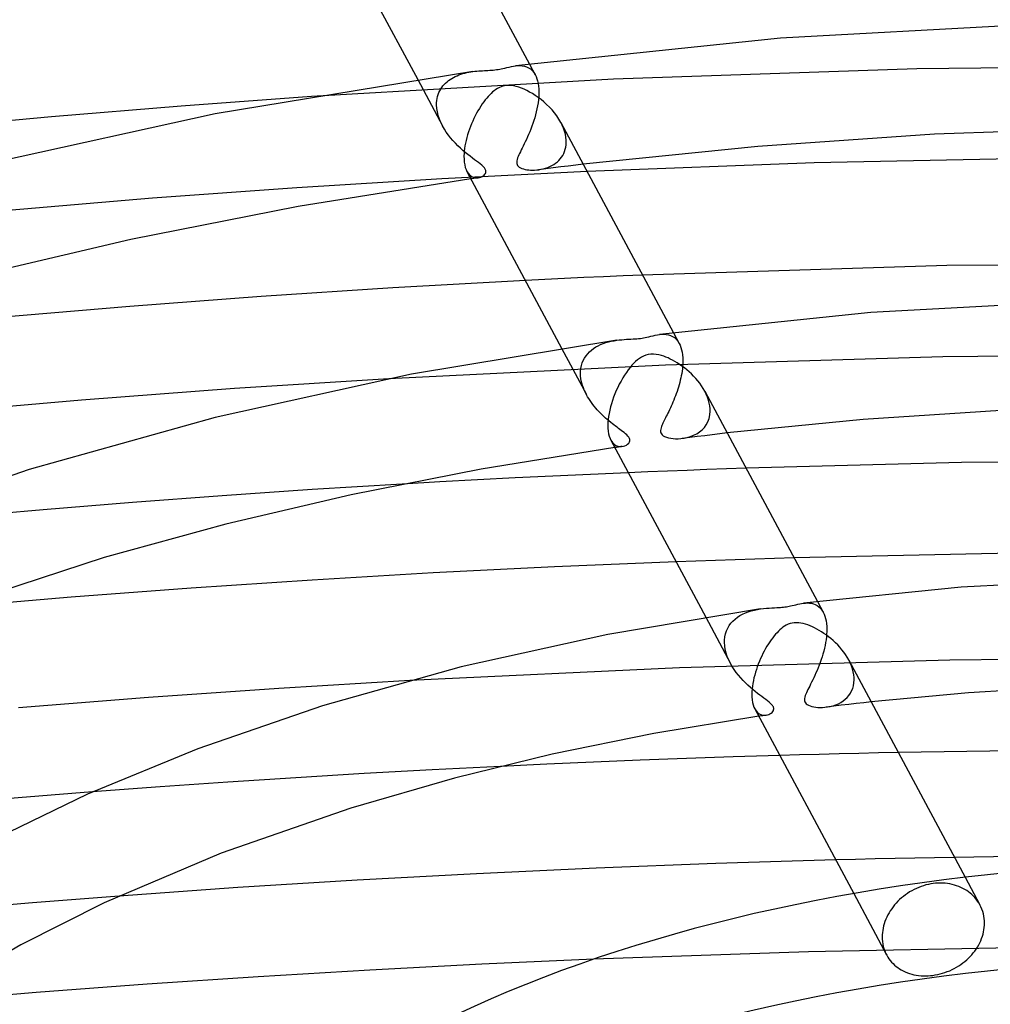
# Model space of a CAD drawing. Header units: millimetres. Extents: x -374 to 374, y -188 to 321.
# Tile 72 of 112: x -45 to -9, y 232 to 269. Entities that reach past the tile are written whole.
import ezdxf

# ---------------------------------------------------------------- set-up
doc = ezdxf.new("R2010")
doc.units = ezdxf.units.MM
doc.layers.add('HIDDEN', color=7, linetype='Continuous')
doc.layers.add('THICK', color=7, linetype='Continuous')

msp = doc.modelspace()

# ---------------------------------------------------------------- linework, layer by layer
at = {"layer": 'HIDDEN'}
for p, q in [((-26.109, 267.642), (-25.892, 267.237)), ((-28.774, 267.231), (-28.702, 267.256)), ((-28.702, 267.256), (-28.629, 267.279)), ((-28.629, 267.279), (-28.553, 267.299)), ((-28.553, 267.299), (-28.477, 267.318)), ((-28.477, 267.318), (-28.401, 267.333)), ((-28.401, 267.333), (-28.325, 267.346)), ((-28.325, 267.346), (-28.25, 267.358)), ((-26.634, 267.574), (-26.55, 267.582)), ((-26.55, 267.582), (-26.466, 267.584)), ((-26.466, 267.584), (-26.383, 267.579)), ((-26.383, 267.579), (-26.302, 267.564)), ((-26.302, 267.564), (-26.222, 267.54)), ((-26.222, 267.54), (-26.146, 267.505)), ((-26.146, 267.505), (-26.074, 267.457)), ((-26.074, 267.457), (-26.008, 267.398)), ((-26.008, 267.398), (-25.948, 267.327)), ((-25.948, 267.327), (-25.895, 267.242)), ((-11.482, 267.456), (-22.934, 267.066)), ((0.005, 267.586), (-11.482, 267.456)), ((-22.934, 267.066), (-34.339, 266.417)), ((-30.334, 267.058), (-29.395, 265.305)), ((-29.33, 266.873), (-29.279, 266.925)), ((-29.279, 266.925), (-29.224, 266.974)), ((-29.224, 266.974), (-29.167, 267.02)), ((-29.167, 267.02), (-29.107, 267.062)), ((-29.107, 267.062), (-29.045, 267.102)), ((-29.045, 267.102), (-28.981, 267.138)), ((-28.981, 267.138), (-28.914, 267.172)), ((-28.914, 267.172), (-28.845, 267.203)), ((-28.845, 267.203), (-28.774, 267.231)), ((-25.895, 267.242), (-25.859, 267.169)), ((-25.859, 267.169), (-25.829, 267.089)), ((-25.829, 267.089), (-25.803, 267.002)), ((-25.803, 267.002), (-25.783, 266.908)), ((-25.783, 266.908), (-25.768, 266.808)), ((-29.558, 266.493), (-29.531, 266.564)), ((-29.531, 266.564), (-29.499, 266.632)), ((-29.499, 266.632), (-29.463, 266.698)), ((-29.463, 266.698), (-29.422, 266.759)), ((-29.422, 266.759), (-29.378, 266.818)), ((-29.378, 266.818), (-29.33, 266.873)), ((-25.768, 266.808), (-25.759, 266.701)), ((-25.757, 266.509), (-25.763, 266.401)), ((-25.759, 266.701), (-25.759, 266.686)), ((-25.759, 266.686), (-25.758, 266.672)), ((-25.758, 266.672), (-25.757, 266.657)), ((-25.757, 266.657), (-25.757, 266.643)), ((-25.757, 266.643), (-25.757, 266.628)), ((-25.757, 266.628), (-25.756, 266.613)), ((-25.756, 266.613), (-25.757, 266.509)), ((-29.62, 266.155), (-29.619, 266.169)), ((-29.62, 266.14), (-29.62, 266.155)), ((-29.62, 266.125), (-29.62, 266.14)), ((-29.619, 266.169), (-29.618, 266.184)), ((-29.618, 266.184), (-29.611, 266.265)), ((-29.611, 266.265), (-29.599, 266.344)), ((-29.599, 266.344), (-29.581, 266.42)), ((-29.581, 266.42), (-29.558, 266.493)), ((-25.787, 266.178), (-25.806, 266.066)), ((-25.773, 266.29), (-25.787, 266.178)), ((-25.763, 266.401), (-25.773, 266.29)), ((-29.62, 266.11), (-29.62, 266.125)), ((-29.62, 266.096), (-29.62, 266.11)), ((-29.612, 265.965), (-29.62, 266.096)), ((-29.591, 265.832), (-29.612, 265.965)), ((-29.558, 265.699), (-29.591, 265.832)), ((-25.853, 265.84), (-25.882, 265.728)), ((-25.828, 265.953), (-25.853, 265.84)), ((-25.806, 266.066), (-25.828, 265.953)), ((-29.513, 265.565), (-29.558, 265.699)), ((-29.458, 265.433), (-29.513, 265.565)), ((-29.394, 265.304), (-29.458, 265.433)), ((-25.984, 265.399), (-26.022, 265.293)), ((-25.947, 265.507), (-25.984, 265.399)), ((-25.913, 265.617), (-25.947, 265.507)), ((-25.882, 265.728), (-25.913, 265.617)), ((-24.874, 265.331), (-24.93, 265.441)), ((-29.327, 265.187), (-29.394, 265.304)), ((-29.253, 265.072), (-29.327, 265.187)), ((-29.174, 264.961), (-29.253, 265.072)), ((-26.102, 265.086), (-26.144, 264.987)), ((-26.061, 265.188), (-26.102, 265.086)), ((-26.022, 265.293), (-26.061, 265.188)), ((-24.826, 265.219), (-24.874, 265.331)), ((-24.787, 265.106), (-24.826, 265.219)), ((-24.756, 264.993), (-24.787, 265.106)), ((-29.089, 264.853), (-29.174, 264.961)), ((-29.001, 264.75), (-29.089, 264.853)), ((-28.91, 264.651), (-29.001, 264.75)), ((-28.817, 264.557), (-28.91, 264.651)), ((-26.27, 264.711), (-26.311, 264.627)), ((-26.229, 264.799), (-26.27, 264.711)), ((-26.187, 264.891), (-26.229, 264.799)), ((-26.144, 264.987), (-26.187, 264.891)), ((-24.735, 264.88), (-24.756, 264.993)), ((-24.724, 264.769), (-24.735, 264.88)), ((-24.727, 264.594), (-24.722, 264.684)), ((-24.723, 264.754), (-24.724, 264.769)), ((-24.723, 264.74), (-24.723, 264.754)), ((-24.722, 264.726), (-24.723, 264.74)), ((-24.722, 264.712), (-24.722, 264.726)), ((-24.722, 264.698), (-24.722, 264.712)), ((-24.722, 264.684), (-24.722, 264.698)), ((-28.723, 264.468), (-28.817, 264.557)), ((-28.63, 264.384), (-28.723, 264.468)), ((-28.536, 264.305), (-28.63, 264.384)), ((-28.444, 264.23), (-28.536, 264.305)), ((-26.456, 264.333), (-26.487, 264.269)), ((-26.423, 264.4), (-26.456, 264.333)), ((-26.388, 264.471), (-26.423, 264.4)), ((-26.35, 264.547), (-26.388, 264.471)), ((-26.311, 264.627), (-26.35, 264.547)), ((-24.816, 264.266), (-24.784, 264.342)), ((-24.784, 264.342), (-24.758, 264.423)), ((-24.758, 264.423), (-24.739, 264.507)), ((-24.739, 264.507), (-24.727, 264.594)), ((-28.355, 264.159), (-28.444, 264.23)), ((-28.268, 264.094), (-28.355, 264.159)), ((-28.185, 264.032), (-28.268, 264.094)), ((-28.107, 263.974), (-28.185, 264.032)), ((-28.035, 263.92), (-28.107, 263.974)), ((-27.97, 263.869), (-28.035, 263.92)), ((-26.59, 263.988), (-26.595, 263.938)), ((-26.595, 263.938), (-26.592, 263.893)), ((-26.578, 264.041), (-26.59, 263.988)), ((-26.561, 264.096), (-26.578, 264.041)), ((-26.539, 264.153), (-26.561, 264.096)), ((-26.514, 264.211), (-26.539, 264.153)), ((-26.487, 264.269), (-26.514, 264.211)), ((-25.123, 263.899), (-25.059, 263.95)), ((-25.059, 263.95), (-25.001, 264.004)), ((-25.001, 264.004), (-24.947, 264.063)), ((-24.947, 264.063), (-24.898, 264.127)), ((-24.898, 264.127), (-24.854, 264.194)), ((-24.854, 264.194), (-24.816, 264.266)), ((-23.936, 263.588), (-29.425, 263.307)), ((-28.474, 263.586), (-28.43, 263.517)), ((-27.916, 263.825), (-27.97, 263.869)), ((-27.874, 263.787), (-27.916, 263.825)), ((-27.841, 263.755), (-27.874, 263.787)), ((-27.816, 263.726), (-27.841, 263.755)), ((-27.796, 263.7), (-27.816, 263.726)), ((-27.78, 263.674), (-27.796, 263.7)), ((-27.768, 263.648), (-27.78, 263.674)), ((-27.776, 263.511), (-27.762, 263.542)), ((-27.76, 263.624), (-27.768, 263.648)), ((-27.762, 263.542), (-27.756, 263.572)), ((-27.756, 263.599), (-27.76, 263.624)), ((-27.756, 263.572), (-27.756, 263.599)), ((-26.592, 263.893), (-26.582, 263.853)), ((-26.582, 263.853), (-26.563, 263.818)), ((-26.563, 263.818), (-26.536, 263.785)), ((-26.536, 263.785), (-26.499, 263.754)), ((-26.499, 263.754), (-26.453, 263.726)), ((-26.453, 263.726), (-26.397, 263.702)), ((-26.397, 263.702), (-26.336, 263.682)), ((-26.336, 263.682), (-26.272, 263.666)), ((-26.272, 263.666), (-26.206, 263.654)), ((-26.206, 263.654), (-26.139, 263.646)), ((-26.139, 263.646), (-26.069, 263.641)), ((-26.069, 263.641), (-25.995, 263.638)), ((-25.995, 263.638), (-25.919, 263.64)), ((-25.919, 263.64), (-25.84, 263.645)), ((-25.84, 263.645), (-25.759, 263.654)), ((-25.492, 263.688), (-25.774, 263.652)), ((-25.759, 263.654), (-25.674, 263.668)), ((-25.674, 263.668), (-25.589, 263.686)), ((-25.589, 263.686), (-25.504, 263.71)), ((-25.504, 263.71), (-25.421, 263.739)), ((-25.211, 263.723), (-25.492, 263.688)), ((-25.421, 263.739), (-25.34, 263.772)), ((-25.34, 263.772), (-25.264, 263.81)), ((-25.264, 263.81), (-25.191, 263.852)), ((-24.929, 263.758), (-25.211, 263.723)), ((-25.191, 263.852), (-25.123, 263.899)), ((-24.647, 263.793), (-24.929, 263.758)), ((-24.365, 263.827), (-24.647, 263.793)), ((-24.083, 263.861), (-24.365, 263.827)), ((-29.425, 263.307), (-34.898, 262.968)), ((-28.43, 263.517), (-28.383, 263.461)), ((-28.383, 263.461), (-28.331, 263.417)), ((-28.331, 263.417), (-28.276, 263.383)), ((-28.278, 263.315), (-28.325, 263.308)), ((-28.232, 263.321), (-28.278, 263.315)), ((-28.276, 263.383), (-28.219, 263.36)), ((-28.186, 263.328), (-28.232, 263.321)), ((-28.219, 263.36), (-28.161, 263.347)), ((-28.14, 263.334), (-28.186, 263.328)), ((-28.161, 263.347), (-28.104, 263.343)), ((-28.093, 263.341), (-28.14, 263.334)), ((-28.104, 263.343), (-28.047, 263.347)), ((-28.047, 263.347), (-28.093, 263.341)), ((-28.047, 263.347), (-27.996, 263.358)), ((-27.996, 263.358), (-27.948, 263.373)), ((-27.948, 263.373), (-27.903, 263.394)), ((-27.903, 263.394), (-27.862, 263.419)), ((-27.862, 263.419), (-27.827, 263.447)), ((-27.827, 263.447), (-27.797, 263.479)), ((-27.797, 263.479), (-27.776, 263.511)), ((-34.898, 262.968), (-40.346, 262.573)), ((-40.346, 262.573), (-45.797, 262.118)), ((-25.531, 259.507), (-26.268, 259.47)), ((-24.793, 259.543), (-25.531, 259.507)), ((-24.055, 259.578), (-24.793, 259.543)), ((-23.317, 259.612), (-24.055, 259.578)), ((-22.579, 259.645), (-23.317, 259.612)), ((-21.84, 259.676), (-22.579, 259.645)), ((-21.2, 257.431), (-21.115, 257.44)), ((-21.115, 257.44), (-21.031, 257.441)), ((-21.031, 257.441), (-20.947, 257.436)), ((-20.947, 257.436), (-20.866, 257.421)), ((-20.866, 257.421), (-20.786, 257.397)), ((-20.786, 257.397), (-20.71, 257.361)), ((-20.71, 257.361), (-20.638, 257.314)), ((-20.673, 257.498), (-20.456, 257.093)), ((-20.638, 257.314), (-20.572, 257.254)), ((-20.572, 257.254), (-20.512, 257.182)), ((-24.896, 256.911), (-23.958, 255.161)), ((-23.844, 256.78), (-23.77, 256.846)), ((-23.77, 256.846), (-23.69, 256.906)), ((-23.69, 256.906), (-23.605, 256.961)), ((-23.605, 256.961), (-23.516, 257.01)), ((-23.516, 257.01), (-23.423, 257.053)), ((-23.423, 257.053), (-23.327, 257.092)), ((-23.327, 257.092), (-23.228, 257.126)), ((-23.228, 257.126), (-23.126, 257.155)), ((-23.126, 257.155), (-23.022, 257.179)), ((-23.022, 257.179), (-22.918, 257.199)), ((-22.918, 257.199), (-22.816, 257.215)), ((-20.512, 257.182), (-20.458, 257.097)), ((-20.458, 257.097), (-20.423, 257.024)), ((-20.423, 257.024), (-20.392, 256.944)), ((-20.392, 256.944), (-20.367, 256.857)), ((-20.367, 256.857), (-20.347, 256.763)), ((-24.08, 256.454), (-24.032, 256.544)), ((-24.032, 256.544), (-23.976, 256.629)), ((-23.976, 256.629), (-23.913, 256.707)), ((-23.913, 256.707), (-23.844, 256.78)), ((-10.505, 256.583), (-20.98, 256.275)), ((-20.347, 256.763), (-20.332, 256.663)), ((-20.332, 256.663), (-20.323, 256.556)), ((-20.323, 256.556), (-20.322, 256.542)), ((-20.322, 256.542), (-20.322, 256.528)), ((-20.322, 256.528), (-20.321, 256.513)), ((-20.321, 256.513), (-20.321, 256.498)), ((-20.321, 256.498), (-20.32, 256.484)), ((-20.32, 256.484), (-20.32, 256.469)), ((0, 256.685), (-10.505, 256.583)), ((-20.98, 256.275), (-31.43, 255.763)), ((-24.182, 256.039), (-24.171, 256.15)), ((-24.171, 256.15), (-24.15, 256.256)), ((-24.15, 256.256), (-24.119, 256.357)), ((-24.119, 256.357), (-24.08, 256.454)), ((-20.337, 256.137), (-20.348, 256.051)), ((-20.329, 256.222), (-20.337, 256.137)), ((-20.323, 256.306), (-20.329, 256.222)), ((-20.32, 256.388), (-20.323, 256.306)), ((-20.32, 256.469), (-20.32, 256.388)), ((-24.184, 255.996), (-24.183, 256.01)), ((-24.184, 255.981), (-24.184, 255.996)), ((-24.184, 255.966), (-24.184, 255.981)), ((-24.184, 255.951), (-24.184, 255.966)), ((-24.18, 255.865), (-24.184, 255.951)), ((-24.183, 256.025), (-24.182, 256.039)), ((-24.183, 256.01), (-24.183, 256.025)), ((-24.17, 255.777), (-24.18, 255.865)), ((-24.155, 255.688), (-24.17, 255.777)), ((-20.395, 255.791), (-20.415, 255.704)), ((-20.378, 255.877), (-20.395, 255.791)), ((-20.362, 255.964), (-20.378, 255.877)), ((-20.348, 256.051), (-20.362, 255.964)), ((-24.134, 255.599), (-24.155, 255.688)), ((-24.108, 255.51), (-24.134, 255.599)), ((-24.077, 255.421), (-24.108, 255.51)), ((-24.042, 255.333), (-24.077, 255.421)), ((-20.511, 255.363), (-20.539, 255.28)), ((-20.485, 255.447), (-20.511, 255.363)), ((-20.46, 255.532), (-20.485, 255.447)), ((-20.437, 255.618), (-20.46, 255.532)), ((-20.415, 255.704), (-20.437, 255.618)), ((-24.002, 255.246), (-24.042, 255.333)), ((-23.958, 255.16), (-24.002, 255.246)), ((-23.916, 255.084), (-23.958, 255.16)), ((-23.871, 255.01), (-23.916, 255.084)), ((-23.823, 254.937), (-23.871, 255.01)), ((-20.628, 255.037), (-20.66, 254.959)), ((-20.598, 255.117), (-20.628, 255.037)), ((-20.568, 255.198), (-20.598, 255.117)), ((-20.539, 255.28), (-20.568, 255.198)), ((-19.436, 255.182), (-19.491, 255.292)), ((-19.389, 255.071), (-19.436, 255.182)), ((-19.35, 254.959), (-19.389, 255.071)), ((-23.773, 254.865), (-23.823, 254.937)), ((-23.72, 254.794), (-23.773, 254.865)), ((-23.665, 254.724), (-23.72, 254.794)), ((-23.609, 254.657), (-23.665, 254.724)), ((-23.551, 254.59), (-23.609, 254.657)), ((-20.79, 254.662), (-20.822, 254.593)), ((-20.757, 254.733), (-20.79, 254.662)), ((-20.725, 254.807), (-20.757, 254.733)), ((-20.692, 254.882), (-20.725, 254.807)), ((-20.66, 254.959), (-20.692, 254.882)), ((-19.319, 254.846), (-19.35, 254.959)), ((-19.299, 254.734), (-19.319, 254.846)), ((-19.287, 254.624), (-19.299, 254.734)), ((-19.287, 254.61), (-19.287, 254.624)), ((-23.491, 254.525), (-23.551, 254.59)), ((-23.429, 254.462), (-23.491, 254.525)), ((-23.367, 254.4), (-23.429, 254.462)), ((-23.303, 254.339), (-23.367, 254.4)), ((-23.239, 254.28), (-23.303, 254.339)), ((-23.174, 254.223), (-23.239, 254.28)), ((-20.973, 254.287), (-21, 254.233)), ((-20.945, 254.343), (-20.973, 254.287)), ((-20.916, 254.402), (-20.945, 254.343)), ((-20.885, 254.463), (-20.916, 254.402)), ((-20.854, 254.527), (-20.885, 254.463)), ((-20.822, 254.593), (-20.854, 254.527)), ((-19.371, 254.14), (-19.326, 254.264)), ((-19.326, 254.264), (-19.297, 254.398)), ((-19.297, 254.398), (-19.286, 254.539)), ((-19.286, 254.595), (-19.287, 254.61)), ((-19.286, 254.581), (-19.286, 254.595)), ((-19.286, 254.567), (-19.286, 254.581)), ((-19.286, 254.553), (-19.286, 254.567)), ((-19.286, 254.539), (-19.286, 254.553)), ((-23.109, 254.168), (-23.174, 254.223)), ((-23.045, 254.116), (-23.109, 254.168)), ((-22.982, 254.065), (-23.045, 254.116)), ((-22.92, 254.017), (-22.982, 254.065)), ((-22.86, 253.972), (-22.92, 254.017)), ((-22.802, 253.928), (-22.86, 253.972)), ((-22.747, 253.887), (-22.802, 253.928)), ((-22.694, 253.848), (-22.747, 253.887)), ((-21.141, 253.906), (-21.153, 253.857)), ((-21.125, 253.954), (-21.141, 253.906)), ((-21.108, 253.999), (-21.125, 253.954)), ((-21.09, 254.041), (-21.108, 253.999)), ((-21.071, 254.085), (-21.09, 254.041)), ((-21.049, 254.132), (-21.071, 254.085)), ((-21.025, 254.181), (-21.049, 254.132)), ((-21, 254.233), (-21.025, 254.181)), ((-19.594, 253.832), (-19.507, 253.923)), ((-19.507, 253.923), (-19.432, 254.027)), ((-19.432, 254.027), (-19.371, 254.14)), ((-22.644, 253.81), (-22.694, 253.848)), ((-22.594, 253.773), (-22.644, 253.81)), ((-22.54, 253.732), (-22.594, 253.773)), ((-22.487, 253.688), (-22.54, 253.732)), ((-22.436, 253.642), (-22.487, 253.688)), ((-22.392, 253.597), (-22.436, 253.642)), ((-22.357, 253.552), (-22.392, 253.597)), ((-22.334, 253.509), (-22.357, 253.552)), ((-22.322, 253.465), (-22.334, 253.509)), ((-21.153, 253.857), (-21.16, 253.808)), ((-21.16, 253.808), (-21.159, 253.761)), ((-21.159, 253.761), (-21.149, 253.718)), ((-21.149, 253.718), (-21.13, 253.679)), ((-21.13, 253.679), (-21.101, 253.643)), ((-21.101, 253.643), (-21.06, 253.609)), ((-21.06, 253.609), (-21.006, 253.578)), ((-21.006, 253.578), (-20.939, 253.551)), ((-20.939, 253.551), (-20.862, 253.529)), ((-20.862, 253.529), (-20.778, 253.513)), ((-20.778, 253.513), (-20.688, 253.502)), ((-20.688, 253.502), (-20.594, 253.496)), ((-20.494, 253.497), (-20.39, 253.503)), ((-20.39, 253.503), (-20.271, 253.519)), ((-20.058, 253.544), (-20.339, 253.509)), ((-20.271, 253.519), (-20.15, 253.544)), ((-20.15, 253.544), (-20.03, 253.579)), ((-19.776, 253.579), (-20.058, 253.544)), ((-20.03, 253.579), (-19.911, 253.626)), ((-19.911, 253.626), (-19.797, 253.683)), ((-19.797, 253.683), (-19.691, 253.752)), ((-19.493, 253.613), (-19.776, 253.579)), ((-19.691, 253.752), (-19.594, 253.832)), ((-19.211, 253.647), (-19.493, 253.613)), ((-18.928, 253.681), (-19.211, 253.647)), ((-18.645, 253.714), (-18.928, 253.681)), ((-23.036, 253.439), (-22.98, 253.355)), ((-22.98, 253.355), (-22.917, 253.29)), ((-22.917, 253.29), (-22.848, 253.244)), ((-22.843, 253.171), (-22.889, 253.165)), ((-22.848, 253.244), (-22.776, 253.215)), ((-22.797, 253.178), (-22.843, 253.171)), ((-22.751, 253.185), (-22.797, 253.178)), ((-22.776, 253.215), (-22.703, 253.201)), ((-22.705, 253.191), (-22.751, 253.185)), ((-22.658, 253.198), (-22.705, 253.191)), ((-22.703, 253.201), (-22.631, 253.202)), ((-22.612, 253.204), (-22.658, 253.198)), ((-22.631, 253.202), (-22.566, 253.213)), ((-22.566, 253.213), (-22.507, 253.233)), ((-22.507, 253.233), (-22.452, 253.26)), ((-22.452, 253.26), (-22.405, 253.293)), ((-22.405, 253.293), (-22.365, 253.332)), ((-22.365, 253.332), (-22.337, 253.375)), ((-22.337, 253.375), (-22.322, 253.42)), ((-22.322, 253.42), (-22.322, 253.465)), ((-20.594, 253.496), (-20.494, 253.497)), ((-17.932, 252.384), (-18.674, 252.358)), ((-21.639, 252.246), (-22.38, 252.215)), ((-20.898, 252.276), (-21.639, 252.246)), ((-20.156, 252.304), (-20.898, 252.276)), ((-19.415, 252.332), (-20.156, 252.304)), ((-18.674, 252.358), (-19.415, 252.332)), ((-30.919, 251.786), (-34.325, 251.576)), ((-37.723, 251.345), (-41.11, 251.092)), ((-34.325, 251.576), (-37.723, 251.345)), ((-41.11, 251.092), (-44.485, 250.818)), ((-44.485, 250.818), (-47.854, 250.522)), ((-19.834, 248.878), (-20.577, 248.85)), ((-19.091, 248.904), (-19.834, 248.878)), ((-18.348, 248.929), (-19.091, 248.904)), ((-17.605, 248.954), (-18.348, 248.929)), ((-16.862, 248.977), (-17.605, 248.954)), ((-16.118, 248.999), (-16.862, 248.977)), ((-15.764, 247.289), (-15.688, 247.296)), ((-15.688, 247.296), (-15.611, 247.298)), ((-15.611, 247.298), (-15.536, 247.295)), ((-15.536, 247.295), (-15.461, 247.284)), ((-15.461, 247.284), (-15.388, 247.266)), ((-15.388, 247.266), (-15.317, 247.239)), ((-15.317, 247.239), (-15.248, 247.202)), ((-15.248, 247.202), (-15.184, 247.155)), ((-15.237, 247.354), (-15.019, 246.948)), ((-18.258, 246.758), (-18.163, 246.82)), ((-18.163, 246.82), (-18.063, 246.874)), ((-18.063, 246.874), (-17.958, 246.922)), ((-17.958, 246.922), (-17.848, 246.964)), ((-17.848, 246.964), (-17.734, 246.999)), ((-17.734, 246.999), (-17.618, 247.029)), ((-17.618, 247.029), (-17.5, 247.053)), ((-17.5, 247.053), (-17.383, 247.072)), ((-15.184, 247.155), (-15.124, 247.098)), ((-15.124, 247.098), (-15.07, 247.03)), ((-15.07, 247.03), (-15.021, 246.951)), ((-15.021, 246.951), (-14.986, 246.879)), ((-14.986, 246.879), (-14.955, 246.799)), ((-19.457, 246.76), (-18.522, 245.015)), ((-18.625, 246.344), (-18.568, 246.441)), ((-18.568, 246.441), (-18.503, 246.532)), ((-18.503, 246.532), (-18.428, 246.614)), ((-18.428, 246.614), (-18.347, 246.69)), ((-18.347, 246.69), (-18.258, 246.758)), ((-14.955, 246.799), (-14.93, 246.712)), ((-14.93, 246.712), (-14.91, 246.618)), ((-14.91, 246.618), (-14.895, 246.518)), ((-14.895, 246.518), (-14.886, 246.411)), ((-18.732, 246.014), (-18.708, 246.13)), ((-18.708, 246.13), (-18.672, 246.24)), ((-18.672, 246.24), (-18.625, 246.344)), ((-14.888, 246.121), (-14.898, 246.016)), ((-14.883, 246.224), (-14.888, 246.121)), ((-14.886, 246.411), (-14.885, 246.396)), ((-14.885, 246.396), (-14.884, 246.382)), ((-14.884, 246.382), (-14.884, 246.367)), ((-14.884, 246.367), (-14.883, 246.353)), ((-14.883, 246.353), (-14.883, 246.338)), ((-14.883, 246.338), (-14.883, 246.323)), ((-14.883, 246.323), (-14.883, 246.224)), ((-18.747, 245.835), (-18.746, 245.85)), ((-18.747, 245.82), (-18.747, 245.835)), ((-18.746, 245.805), (-18.747, 245.82)), ((-18.746, 245.864), (-18.745, 245.879)), ((-18.746, 245.85), (-18.746, 245.864)), ((-18.738, 245.674), (-18.746, 245.805)), ((-18.745, 245.894), (-18.732, 246.014)), ((-18.745, 245.879), (-18.745, 245.894)), ((-14.948, 245.694), (-14.972, 245.585)), ((-14.928, 245.802), (-14.948, 245.694)), ((-14.911, 245.909), (-14.928, 245.802)), ((-14.898, 246.016), (-14.911, 245.909)), ((-18.717, 245.541), (-18.738, 245.674)), ((-18.684, 245.407), (-18.717, 245.541)), ((-18.64, 245.274), (-18.684, 245.407)), ((-15.028, 245.37), (-15.06, 245.263)), ((-14.999, 245.477), (-15.028, 245.37)), ((-14.972, 245.585), (-14.999, 245.477)), ((-10.235, 245.139), (-20.444, 244.853)), ((-18.585, 245.143), (-18.64, 245.274)), ((-18.521, 245.015), (-18.585, 245.143)), ((-18.455, 244.898), (-18.521, 245.015)), ((-15.169, 244.952), (-15.208, 244.852)), ((-15.131, 245.054), (-15.169, 244.952)), ((-15.095, 245.158), (-15.131, 245.054)), ((-15.06, 245.263), (-15.095, 245.158)), ((-13.999, 245.037), (-14.055, 245.148)), ((-13.952, 244.925), (-13.999, 245.037)), ((0.001, 245.235), (-10.235, 245.139)), ((-20.444, 244.853), (-30.631, 244.375)), ((-18.382, 244.785), (-18.455, 244.898)), ((-18.303, 244.675), (-18.382, 244.785)), ((-18.22, 244.568), (-18.303, 244.675)), ((-15.291, 244.658), (-15.332, 244.565)), ((-15.249, 244.754), (-15.291, 244.658)), ((-15.208, 244.852), (-15.249, 244.754)), ((-13.912, 244.813), (-13.952, 244.925)), ((-13.882, 244.7), (-13.912, 244.813)), ((-13.861, 244.588), (-13.882, 244.7)), ((-13.85, 244.478), (-13.861, 244.588)), ((-18.133, 244.466), (-18.22, 244.568)), ((-18.043, 244.369), (-18.133, 244.466)), ((-17.952, 244.277), (-18.043, 244.369)), ((-17.86, 244.189), (-17.952, 244.277)), ((-15.492, 244.234), (-15.529, 244.16)), ((-15.454, 244.311), (-15.492, 244.234)), ((-15.414, 244.392), (-15.454, 244.311)), ((-15.374, 244.477), (-15.414, 244.392)), ((-15.332, 244.565), (-15.374, 244.477)), ((-13.874, 244.172), (-13.856, 244.28)), ((-13.856, 244.28), (-13.848, 244.393)), ((-13.849, 244.463), (-13.85, 244.478)), ((-13.849, 244.449), (-13.849, 244.463)), ((-13.848, 244.435), (-13.849, 244.449)), ((-13.848, 244.421), (-13.848, 244.435)), ((-13.848, 244.407), (-13.848, 244.421)), ((-13.848, 244.393), (-13.848, 244.407)), ((-17.768, 244.107), (-17.86, 244.189)), ((-17.677, 244.028), (-17.768, 244.107)), ((-17.587, 243.955), (-17.677, 244.028)), ((-17.5, 243.886), (-17.587, 243.955)), ((-17.415, 243.821), (-17.5, 243.886)), ((-15.674, 243.852), (-15.695, 243.798)), ((-15.651, 243.907), (-15.674, 243.852)), ((-15.625, 243.965), (-15.651, 243.907)), ((-15.596, 244.026), (-15.625, 243.965)), ((-15.564, 244.091), (-15.596, 244.026)), ((-15.529, 244.16), (-15.564, 244.091)), ((-14.048, 243.805), (-13.991, 243.887)), ((-13.991, 243.887), (-13.943, 243.975)), ((-13.943, 243.975), (-13.904, 244.071)), ((-13.904, 244.071), (-13.874, 244.172)), ((-17.334, 243.761), (-17.415, 243.821)), ((-17.257, 243.704), (-17.334, 243.761)), ((-17.185, 243.65), (-17.257, 243.704)), ((-17.12, 243.6), (-17.185, 243.65)), ((-17.063, 243.555), (-17.12, 243.6)), ((-17.017, 243.515), (-17.063, 243.555)), ((-16.981, 243.481), (-17.017, 243.515)), ((-16.953, 243.451), (-16.981, 243.481)), ((-15.721, 243.693), (-15.725, 243.644)), ((-15.725, 243.644), (-15.72, 243.601)), ((-15.711, 243.744), (-15.721, 243.693)), ((-15.72, 243.601), (-15.708, 243.562)), ((-15.695, 243.798), (-15.711, 243.744)), ((-15.708, 243.562), (-15.688, 243.526)), ((-15.688, 243.526), (-15.659, 243.494)), ((-15.659, 243.494), (-15.621, 243.464)), ((-15.621, 243.464), (-15.571, 243.436)), ((-14.544, 243.453), (-14.444, 243.495)), ((-14.444, 243.495), (-14.351, 243.544)), ((-14.351, 243.544), (-14.265, 243.599)), ((-14.056, 243.467), (-14.339, 243.434)), ((-14.265, 243.599), (-14.185, 243.662)), ((-14.185, 243.662), (-14.112, 243.73)), ((-14.112, 243.73), (-14.048, 243.805)), ((-13.773, 243.5), (-14.056, 243.467)), ((-13.489, 243.532), (-13.773, 243.5)), ((-13.205, 243.563), (-13.489, 243.532)), ((-17.6, 243.296), (-17.551, 243.22)), ((-17.551, 243.22), (-17.496, 243.159)), ((-17.496, 243.159), (-17.436, 243.113)), ((-17.436, 243.113), (-17.373, 243.082)), ((-17.074, 243.088), (-17.028, 243.11)), ((-17.028, 243.11), (-16.986, 243.137)), ((-16.986, 243.137), (-16.95, 243.167)), ((-16.931, 243.423), (-16.953, 243.451)), ((-16.95, 243.167), (-16.921, 243.2)), ((-16.914, 243.397), (-16.931, 243.423)), ((-16.921, 243.2), (-16.901, 243.234)), ((-16.9, 243.371), (-16.914, 243.397)), ((-16.901, 243.234), (-16.889, 243.266)), ((-16.891, 243.346), (-16.9, 243.371)), ((-16.886, 243.321), (-16.891, 243.346)), ((-16.889, 243.266), (-16.885, 243.295)), ((-16.885, 243.295), (-16.886, 243.321)), ((-15.571, 243.436), (-15.512, 243.411)), ((-15.512, 243.411), (-15.446, 243.391)), ((-15.446, 243.391), (-15.374, 243.375)), ((-15.374, 243.375), (-15.299, 243.364)), ((-15.299, 243.364), (-15.22, 243.356)), ((-15.22, 243.356), (-15.136, 243.353)), ((-15.136, 243.353), (-15.048, 243.354)), ((-15.048, 243.354), (-14.957, 243.359)), ((-14.957, 243.359), (-14.855, 243.372)), ((-14.622, 243.4), (-14.904, 243.365)), ((-14.855, 243.372), (-14.751, 243.391)), ((-14.751, 243.391), (-14.647, 243.418)), ((-14.647, 243.418), (-14.544, 243.453)), ((-14.339, 243.434), (-14.622, 243.4)), ((-17.407, 243.027), (-17.453, 243.02)), ((-17.361, 243.034), (-17.407, 243.027)), ((-17.373, 243.082), (-17.307, 243.063)), ((-17.315, 243.041), (-17.361, 243.034)), ((-17.269, 243.047), (-17.315, 243.041)), ((-17.307, 243.063), (-17.241, 243.056)), ((-17.223, 243.054), (-17.269, 243.047)), ((-17.241, 243.056), (-17.176, 243.061)), ((-17.177, 243.061), (-17.223, 243.054)), ((-17.176, 243.061), (-17.124, 243.072)), ((-17.124, 243.072), (-17.074, 243.088)), ((-13.675, 241.619), (-14.421, 241.601)), ((-12.928, 241.637), (-13.675, 241.619)), ((-12.182, 241.653), (-12.928, 241.637)), ((-15.913, 241.56), (-16.659, 241.539)), ((-15.167, 241.581), (-15.913, 241.56)), ((-14.421, 241.601), (-15.167, 241.581)), ((-29.786, 240.997), (-32.361, 240.854)), ((-27.208, 241.127), (-29.786, 240.997)), ((-37.499, 240.534), (-40.061, 240.356)), ((-34.932, 240.7), (-37.499, 240.534)), ((-32.361, 240.854), (-34.932, 240.7)), ((-40.061, 240.356), (-42.618, 240.167)), ((-13.799, 237.615), (-14.546, 237.596)), ((-13.051, 237.633), (-13.799, 237.615)), ((-12.304, 237.65), (-13.051, 237.633)), ((-11.556, 237.666), (-12.304, 237.65)), ((-10.808, 237.681), (-11.556, 237.666)), ((-10.06, 237.694), (-10.808, 237.681)), ((-9.658, 236.944), (-9.097, 235.898)), ((-11.67, 236.436), (-11.754, 236.387)), ((-11.585, 236.482), (-11.67, 236.436)), ((-11.497, 236.523), (-11.585, 236.482)), ((-11.408, 236.561), (-11.497, 236.523)), ((-11.319, 236.595), (-11.408, 236.561)), ((-11.228, 236.625), (-11.319, 236.595)), ((-11.137, 236.651), (-11.228, 236.625)), ((-11.047, 236.673), (-11.137, 236.651)), ((-10.957, 236.691), (-11.047, 236.673)), ((-10.868, 236.704), (-10.957, 236.691)), ((-10.779, 236.714), (-10.868, 236.704)), ((-10.689, 236.721), (-10.779, 236.714)), ((-10.598, 236.723), (-10.689, 236.721)), ((-10.507, 236.721), (-10.598, 236.723)), ((-10.416, 236.715), (-10.507, 236.721)), ((-10.326, 236.705), (-10.416, 236.715)), ((-10.237, 236.691), (-10.326, 236.705)), ((-10.148, 236.673), (-10.237, 236.691)), ((-10.062, 236.65), (-10.148, 236.673)), ((-9.977, 236.624), (-10.062, 236.65)), ((-9.895, 236.593), (-9.977, 236.624)), ((-9.815, 236.559), (-9.895, 236.593)), ((-9.738, 236.522), (-9.815, 236.559)), ((-9.665, 236.481), (-9.738, 236.522)), ((-9.594, 236.437), (-9.665, 236.481)), ((-9.528, 236.391), (-9.594, 236.437)), ((-43.244, 236.107), (-44.88, 235.976)), ((-41.606, 236.232), (-43.244, 236.107)), ((-13.867, 236.329), (-12.623, 234.008)), ((-12.198, 236.036), (-12.26, 235.97)), ((-12.132, 236.1), (-12.198, 236.036)), ((-12.063, 236.162), (-12.132, 236.1)), ((-11.99, 236.222), (-12.063, 236.162)), ((-11.914, 236.28), (-11.99, 236.222)), ((-11.836, 236.335), (-11.914, 236.28)), ((-11.754, 236.387), (-11.836, 236.335)), ((-9.465, 236.342), (-9.528, 236.391)), ((-9.404, 236.289), (-9.465, 236.342)), ((-9.345, 236.233), (-9.404, 236.289)), ((-9.29, 236.174), (-9.345, 236.233)), ((-9.237, 236.111), (-9.29, 236.174)), ((-9.188, 236.045), (-9.237, 236.111)), ((-9.143, 235.977), (-9.188, 236.045)), ((-44.88, 235.976), (-46.513, 235.841)), ((-12.484, 235.68), (-12.532, 235.601)), ((-12.432, 235.756), (-12.484, 235.68)), ((-12.377, 235.83), (-12.432, 235.756)), ((-12.32, 235.902), (-12.377, 235.83)), ((-12.26, 235.97), (-12.32, 235.902)), ((-9.102, 235.906), (-9.143, 235.977)), ((-9.06, 235.824), (-9.102, 235.906)), ((-9.025, 235.739), (-9.06, 235.824)), ((-8.994, 235.653), (-9.025, 235.739)), ((-12.653, 235.356), (-12.685, 235.272)), ((-12.617, 235.439), (-12.653, 235.356)), ((-12.576, 235.521), (-12.617, 235.439)), ((-12.532, 235.601), (-12.576, 235.521)), ((-8.969, 235.565), (-8.994, 235.653)), ((-8.95, 235.476), (-8.969, 235.565)), ((-8.937, 235.387), (-8.95, 235.476)), ((-8.929, 235.297), (-8.937, 235.387)), ((-8.926, 235.208), (-8.929, 235.297)), ((-12.771, 234.935), (-12.782, 234.852)), ((-12.756, 235.019), (-12.771, 234.935)), ((-12.737, 235.103), (-12.756, 235.019)), ((-12.713, 235.188), (-12.737, 235.103)), ((-12.685, 235.272), (-12.713, 235.188)), ((-8.961, 234.881), (-8.945, 234.964)), ((-8.945, 234.964), (-8.935, 235.047)), ((-8.935, 235.047), (-8.928, 235.128)), ((-8.928, 235.128), (-8.926, 235.208)), ((-12.788, 234.77), (-12.79, 234.69)), ((-12.79, 234.69), (-12.787, 234.601)), ((-12.782, 234.852), (-12.788, 234.77)), ((-12.787, 234.601), (-12.78, 234.512)), ((-9.104, 234.467), (-9.066, 234.549)), ((-9.066, 234.549), (-9.033, 234.631)), ((-9.033, 234.631), (-9.005, 234.714)), ((-9.005, 234.714), (-8.98, 234.798)), ((-8.98, 234.798), (-8.961, 234.881)), ((-7.434, 234.287), (-15.57, 234.125)), ((-12.78, 234.512), (-12.766, 234.423)), ((-12.766, 234.423), (-12.748, 234.335)), ((-12.748, 234.335), (-12.724, 234.248)), ((-12.724, 234.248), (-12.694, 234.163)), ((-9.292, 234.158), (-9.24, 234.232)), ((-9.24, 234.232), (-9.191, 234.309)), ((-9.191, 234.309), (-9.145, 234.387)), ((-9.145, 234.387), (-9.104, 234.467)), ((-15.57, 234.125), (-23.686, 233.848)), ((-12.694, 234.163), (-12.659, 234.08)), ((-12.659, 234.08), (-12.619, 234)), ((-12.619, 234), (-12.578, 233.931)), ((-12.578, 233.931), (-12.534, 233.864)), ((-12.534, 233.864), (-12.486, 233.801)), ((-12.486, 233.801), (-12.435, 233.74)), ((-9.668, 233.765), (-9.598, 233.825)), ((-9.598, 233.825), (-9.531, 233.887)), ((-9.531, 233.887), (-9.468, 233.95)), ((-9.468, 233.95), (-9.407, 234.017)), ((-9.407, 234.017), (-9.348, 234.086)), ((-9.348, 234.086), (-9.292, 234.158)), ((-12.435, 233.74), (-12.38, 233.683)), ((-12.38, 233.683), (-12.323, 233.629)), ((-12.323, 233.629), (-12.263, 233.578)), ((-12.263, 233.578), (-12.201, 233.532)), ((-12.201, 233.532), (-12.136, 233.487)), ((-12.136, 233.487), (-12.067, 233.446)), ((-12.067, 233.446), (-11.994, 233.407)), ((-10.241, 233.416), (-10.153, 233.456)), ((-10.153, 233.456), (-10.066, 233.5)), ((-10.066, 233.5), (-9.981, 233.547)), ((-9.981, 233.547), (-9.899, 233.597)), ((-9.899, 233.597), (-9.819, 233.651)), ((-9.819, 233.651), (-9.742, 233.706)), ((-9.742, 233.706), (-9.668, 233.765)), ((-11.994, 233.407), (-11.918, 233.371)), ((-11.918, 233.371), (-11.84, 233.339)), ((-11.84, 233.339), (-11.758, 233.311)), ((-11.758, 233.311), (-11.675, 233.286)), ((-11.675, 233.286), (-11.589, 233.265)), ((-11.589, 233.265), (-11.502, 233.248)), ((-11.502, 233.248), (-11.413, 233.235)), ((-11.413, 233.235), (-11.323, 233.226)), ((-11.323, 233.226), (-11.233, 233.221)), ((-11.233, 233.221), (-11.142, 233.22)), ((-11.142, 233.22), (-11.051, 233.223)), ((-11.051, 233.223), (-10.962, 233.23)), ((-10.962, 233.23), (-10.873, 233.24)), ((-10.873, 233.24), (-10.784, 233.253)), ((-10.784, 233.253), (-10.694, 233.271)), ((-10.694, 233.271), (-10.603, 233.292)), ((-10.603, 233.292), (-10.512, 233.317)), ((-10.512, 233.317), (-10.421, 233.346)), ((-10.421, 233.346), (-10.33, 233.379)), ((-10.33, 233.379), (-10.241, 233.416))]:
    msp.add_line(p, q, dxfattribs=at)
msp.add_ellipse((0, 212.869), major_axis=(-42, 0), ratio=0.5, start_param=-3.141581, end_param=-0.523599, dxfattribs=at)
at = {"layer": 'THICK'}
for p, q in [((-30.362, 275.578), (-26.109, 267.642)), ((-33.911, 273.732), (-30.334, 267.058)), ((-6.453, 269.176), (-16.634, 268.618)), ((-16.634, 268.618), (-26.634, 267.574)), ((-28.251, 267.358), (-37.979, 265.757)), ((-28.25, 267.358), (-28.175, 267.367)), ((-28.175, 267.367), (-28.1, 267.375)), ((-28.1, 267.375), (-28.027, 267.382)), ((-28.027, 267.382), (-27.955, 267.387)), ((-27.955, 267.387), (-27.885, 267.392)), ((-27.885, 267.392), (-27.816, 267.396)), ((-27.816, 267.396), (-27.747, 267.4)), ((-27.747, 267.4), (-27.68, 267.403)), ((-27.68, 267.403), (-27.613, 267.407)), ((-27.613, 267.407), (-27.547, 267.412)), ((-27.547, 267.412), (-27.483, 267.417)), ((-27.483, 267.417), (-27.418, 267.423)), ((-27.418, 267.423), (-27.355, 267.43)), ((-27.355, 267.43), (-27.294, 267.439)), ((-27.294, 267.439), (-27.236, 267.448)), ((-27.236, 267.448), (-27.178, 267.459)), ((-27.178, 267.459), (-27.114, 267.472)), ((-27.114, 267.472), (-27.042, 267.488)), ((-27.042, 267.488), (-26.961, 267.507)), ((-26.961, 267.507), (-26.878, 267.527)), ((-26.878, 267.527), (-26.796, 267.546)), ((-26.796, 267.546), (-26.715, 267.562)), ((-26.715, 267.562), (-26.634, 267.574)), ((-27.56, 266.535), (-27.615, 266.48)), ((-27.503, 266.587), (-27.56, 266.535)), ((-27.443, 266.637), (-27.503, 266.587)), ((-27.38, 266.683), (-27.443, 266.637)), ((-27.314, 266.724), (-27.38, 266.683)), ((-27.247, 266.759), (-27.314, 266.724)), ((-27.184, 266.786), (-27.247, 266.759)), ((-27.122, 266.807), (-27.184, 266.786)), ((-27.061, 266.821), (-27.122, 266.807)), ((-26.998, 266.831), (-27.061, 266.821)), ((-26.932, 266.836), (-26.998, 266.831)), ((-26.863, 266.836), (-26.932, 266.836)), ((-26.787, 266.829), (-26.863, 266.836)), ((-26.703, 266.816), (-26.787, 266.829)), ((-26.61, 266.795), (-26.703, 266.816)), ((-26.514, 266.766), (-26.61, 266.795)), ((-26.415, 266.731), (-26.514, 266.766)), ((-26.314, 266.689), (-26.415, 266.731)), ((-26.212, 266.641), (-26.314, 266.689)), ((-26.108, 266.586), (-26.212, 266.641)), ((-26.001, 266.525), (-26.108, 266.586)), ((-25.893, 266.457), (-26.001, 266.525)), ((-34.339, 266.417), (-39.264, 266.055)), ((-27.838, 266.213), (-27.894, 266.135)), ((-27.782, 266.287), (-27.838, 266.213)), ((-27.726, 266.356), (-27.782, 266.287)), ((-27.67, 266.421), (-27.726, 266.356)), ((-27.615, 266.48), (-27.67, 266.421)), ((-25.785, 266.382), (-25.893, 266.457)), ((-25.676, 266.3), (-25.785, 266.382)), ((-25.569, 266.212), (-25.676, 266.3)), ((-25.463, 266.118), (-25.569, 266.212)), ((-39.264, 266.055), (-44.166, 265.646)), ((-28.11, 265.782), (-28.16, 265.687)), ((-28.058, 265.875), (-28.11, 265.782)), ((-28.004, 265.965), (-28.058, 265.875)), ((-27.949, 266.052), (-28.004, 265.965)), ((-27.894, 266.135), (-27.949, 266.052)), ((-25.36, 266.017), (-25.463, 266.118)), ((-25.261, 265.91), (-25.36, 266.017)), ((-25.168, 265.799), (-25.261, 265.91)), ((-25.081, 265.684), (-25.168, 265.799)), ((-44.166, 265.646), (-49.052, 265.188)), ((-37.979, 265.757), (-47.282, 263.712)), ((-28.255, 265.49), (-28.299, 265.388)), ((-28.209, 265.589), (-28.255, 265.49)), ((-28.16, 265.687), (-28.209, 265.589)), ((-25.001, 265.564), (-25.081, 265.684)), ((-24.93, 265.441), (-25.001, 265.564)), ((-24.926, 265.434), (-20.673, 257.498)), ((-28.416, 265.077), (-28.449, 264.971)), ((-28.379, 265.182), (-28.416, 265.077)), ((-28.34, 265.286), (-28.379, 265.182)), ((-28.299, 265.388), (-28.34, 265.286)), ((-4.07, 265.234), (-10.809, 264.993)), ((-28.529, 264.655), (-28.548, 264.55)), ((-28.506, 264.76), (-28.529, 264.655)), ((-28.479, 264.865), (-28.506, 264.76)), ((-28.449, 264.971), (-28.479, 264.865)), ((-10.809, 264.993), (-17.492, 264.533)), ((-28.575, 264.348), (-28.583, 264.252)), ((-28.564, 264.448), (-28.575, 264.348)), ((-28.548, 264.55), (-28.564, 264.448)), ((-17.492, 264.533), (-24.083, 263.861)), ((-28.585, 264.194), (-28.586, 264.18)), ((-28.586, 264.18), (-28.586, 264.166)), ((-28.586, 264.166), (-28.584, 264.046)), ((-28.584, 264.223), (-28.585, 264.208)), ((-28.585, 264.208), (-28.585, 264.194)), ((-28.583, 264.252), (-28.584, 264.237)), ((-28.584, 264.237), (-28.584, 264.223)), ((-28.584, 264.046), (-28.575, 263.934)), ((-28.575, 263.934), (-28.558, 263.832)), ((-15.358, 263.911), (-23.936, 263.588)), ((-6.757, 264.092), (-15.358, 263.911)), ((-28.558, 263.832), (-28.536, 263.74)), ((-28.536, 263.74), (-28.507, 263.658)), ((-28.507, 263.658), (-28.474, 263.586)), ((-28.475, 263.588), (-24.896, 256.911)), ((-28.325, 263.308), (-34.843, 262.268)), ((-34.843, 262.268), (-41.173, 261.024)), ((-41.173, 261.024), (-47.278, 259.588)), ((-10.351, 260.033), (-21.84, 259.676)), ((1.173, 260.134), (-10.351, 260.033)), ((-26.268, 259.47), (-31.267, 259.192)), ((-31.267, 259.192), (-36.248, 258.866)), ((-36.248, 258.866), (-41.205, 258.493)), ((-41.205, 258.493), (-46.142, 258.072)), ((-5.098, 258.698), (-13.22, 258.257)), ((-13.22, 258.257), (-21.199, 257.431)), ((-22.816, 257.215), (-22.719, 257.227)), ((-22.719, 257.227), (-22.624, 257.237)), ((-22.624, 257.237), (-22.532, 257.244)), ((-22.532, 257.244), (-22.443, 257.25)), ((-22.443, 257.25), (-22.358, 257.255)), ((-22.358, 257.255), (-22.278, 257.259)), ((-22.278, 257.259), (-22.201, 257.264)), ((-22.201, 257.264), (-22.128, 257.268)), ((-22.128, 257.268), (-22.058, 257.273)), ((-22.058, 257.273), (-21.991, 257.28)), ((-21.991, 257.28), (-21.924, 257.287)), ((-21.924, 257.287), (-21.86, 257.296)), ((-21.86, 257.296), (-21.8, 257.306)), ((-21.8, 257.306), (-21.741, 257.317)), ((-21.741, 257.317), (-21.676, 257.33)), ((-21.676, 257.33), (-21.605, 257.346)), ((-21.605, 257.346), (-21.525, 257.365)), ((-21.525, 257.365), (-21.443, 257.385)), ((-21.443, 257.385), (-21.361, 257.403)), ((-21.361, 257.403), (-21.28, 257.419)), ((-21.28, 257.419), (-21.2, 257.431)), ((-22.816, 257.215), (-30.568, 255.932)), ((-22.031, 256.475), (-22.102, 256.414)), ((-21.959, 256.53), (-22.031, 256.475)), ((-21.885, 256.578), (-21.959, 256.53)), ((-21.807, 256.62), (-21.885, 256.578)), ((-21.722, 256.654), (-21.807, 256.62)), ((-21.63, 256.679), (-21.722, 256.654)), ((-21.531, 256.692), (-21.63, 256.679)), ((-21.427, 256.693), (-21.531, 256.692)), ((-21.324, 256.683), (-21.427, 256.693)), ((-21.223, 256.664), (-21.324, 256.683)), ((-21.127, 256.639), (-21.223, 256.664)), ((-21.04, 256.611), (-21.127, 256.639)), ((-20.96, 256.581), (-21.04, 256.611)), ((-20.878, 256.546), (-20.96, 256.581)), ((-20.794, 256.507), (-20.878, 256.546)), ((-20.708, 256.463), (-20.794, 256.507)), ((-22.311, 256.189), (-22.381, 256.099)), ((-22.241, 256.271), (-22.311, 256.189)), ((-22.172, 256.346), (-22.241, 256.271)), ((-22.102, 256.414), (-22.172, 256.346)), ((-20.62, 256.415), (-20.708, 256.463)), ((-20.532, 256.362), (-20.62, 256.415)), ((-20.442, 256.304), (-20.532, 256.362)), ((-20.352, 256.241), (-20.442, 256.304)), ((-20.262, 256.174), (-20.352, 256.241)), ((-20.172, 256.102), (-20.262, 256.174)), ((-20.084, 256.026), (-20.172, 256.102)), ((-30.568, 255.932), (-37.984, 254.297)), ((-31.43, 255.763), (-37.248, 255.388)), ((-22.588, 255.791), (-22.654, 255.675)), ((-22.52, 255.9), (-22.588, 255.791)), ((-22.451, 256.003), (-22.52, 255.9)), ((-22.381, 256.099), (-22.451, 256.003)), ((-19.997, 255.945), (-20.084, 256.026)), ((-19.912, 255.861), (-19.997, 255.945)), ((-19.831, 255.773), (-19.912, 255.861)), ((-19.754, 255.683), (-19.831, 255.773)), ((-37.248, 255.388), (-43.036, 254.951)), ((-22.778, 255.434), (-22.834, 255.312)), ((-22.718, 255.555), (-22.778, 255.434)), ((-22.654, 255.675), (-22.718, 255.555)), ((-19.681, 255.589), (-19.754, 255.683)), ((-19.612, 255.492), (-19.681, 255.589)), ((-19.549, 255.393), (-19.612, 255.492)), ((-19.491, 255.292), (-19.549, 255.393)), ((-22.933, 255.066), (-22.976, 254.943)), ((-22.885, 255.189), (-22.933, 255.066)), ((-22.834, 255.312), (-22.885, 255.189)), ((-19.49, 255.29), (-15.237, 247.354)), ((-43.036, 254.951), (-48.87, 254.442)), ((-23.049, 254.698), (-23.078, 254.576)), ((-23.014, 254.82), (-23.049, 254.698)), ((-22.976, 254.943), (-23.014, 254.82)), ((-37.984, 254.297), (-45.014, 252.33)), ((-23.123, 254.336), (-23.137, 254.219)), ((-23.103, 254.455), (-23.123, 254.336)), ((-23.078, 254.576), (-23.103, 254.455)), ((-8.311, 254.566), (-13.512, 254.221)), ((-23.148, 254.064), (-23.149, 254.049)), ((-23.149, 254.049), (-23.149, 254.035)), ((-23.149, 254.035), (-23.149, 254.021)), ((-23.149, 254.021), (-23.147, 253.901)), ((-23.147, 254.092), (-23.148, 254.078)), ((-23.148, 254.078), (-23.148, 254.064)), ((-23.146, 254.107), (-23.147, 254.092)), ((-23.147, 253.901), (-23.138, 253.788)), ((-23.137, 254.219), (-23.146, 254.107)), ((-13.512, 254.221), (-18.645, 253.714)), ((-23.138, 253.788), (-23.122, 253.685)), ((-23.122, 253.685), (-23.099, 253.593)), ((-23.099, 253.593), (-23.07, 253.511)), ((-23.07, 253.511), (-23.036, 253.439)), ((-22.889, 253.165), (-27.938, 252.352)), ((-23.039, 253.444), (-19.457, 246.76)), ((-9.793, 252.596), (-17.932, 252.384)), ((-1.634, 252.683), (-9.793, 252.596)), ((-45.014, 252.33), (-51.292, 250.175)), ((-27.938, 252.352), (-32.845, 251.385)), ((-26.653, 252.018), (-28.076, 251.944)), ((-25.229, 252.087), (-26.653, 252.018)), ((-23.805, 252.153), (-25.229, 252.087)), ((-22.38, 252.215), (-23.805, 252.153)), ((-29.498, 251.867), (-30.919, 251.786)), ((-28.076, 251.944), (-29.498, 251.867)), ((-32.845, 251.385), (-37.582, 250.274)), ((-37.582, 250.274), (-42.175, 249.012)), ((-7.504, 249.184), (-16.118, 248.999)), ((-42.175, 249.012), (-48.414, 246.973)), ((-20.577, 248.85), (-25.166, 248.659)), ((-29.75, 248.429), (-34.324, 248.162)), ((-25.166, 248.659), (-29.75, 248.429)), ((-34.324, 248.162), (-38.884, 247.856)), ((-3.743, 248.22), (-9.805, 247.897)), ((-38.884, 247.856), (-43.426, 247.513)), ((-9.805, 247.897), (-15.764, 247.289)), ((-43.426, 247.513), (-47.979, 247.129)), ((-16.303, 247.175), (-16.247, 247.187)), ((-16.247, 247.187), (-16.185, 247.201)), ((-16.185, 247.201), (-16.117, 247.216)), ((-16.117, 247.216), (-16.046, 247.233)), ((-16.046, 247.233), (-15.975, 247.25)), ((-15.975, 247.25), (-15.904, 247.265)), ((-15.904, 247.265), (-15.834, 247.278)), ((-15.834, 247.278), (-15.764, 247.289)), ((-17.382, 247.072), (-23.158, 246.107)), ((-17.383, 247.072), (-17.271, 247.086)), ((-17.271, 247.086), (-17.161, 247.096)), ((-17.161, 247.096), (-17.055, 247.104)), ((-17.055, 247.104), (-16.952, 247.111)), ((-16.952, 247.111), (-16.856, 247.116)), ((-16.856, 247.116), (-16.772, 247.121)), ((-16.772, 247.121), (-16.699, 247.126)), ((-16.699, 247.126), (-16.636, 247.13)), ((-16.636, 247.13), (-16.578, 247.135)), ((-16.578, 247.135), (-16.521, 247.141)), ((-16.521, 247.141), (-16.465, 247.148)), ((-16.465, 247.148), (-16.409, 247.156)), ((-16.409, 247.156), (-16.356, 247.165)), ((-16.356, 247.165), (-16.303, 247.175)), ((-16.411, 246.458), (-16.476, 246.42)), ((-16.342, 246.491), (-16.411, 246.458)), ((-16.268, 246.518), (-16.342, 246.491)), ((-16.19, 246.537), (-16.268, 246.518)), ((-16.109, 246.549), (-16.19, 246.537)), ((-16.026, 246.552), (-16.109, 246.549)), ((-15.943, 246.547), (-16.026, 246.552)), ((-15.858, 246.536), (-15.943, 246.547)), ((-15.773, 246.518), (-15.858, 246.536)), ((-15.686, 246.495), (-15.773, 246.518)), ((-15.599, 246.466), (-15.686, 246.495)), ((-15.512, 246.433), (-15.599, 246.466)), ((-23.158, 246.107), (-28.687, 244.882)), ((-16.816, 246.116), (-16.871, 246.052)), ((-16.762, 246.176), (-16.816, 246.116)), ((-16.708, 246.231), (-16.762, 246.176)), ((-16.654, 246.282), (-16.708, 246.231)), ((-16.598, 246.331), (-16.654, 246.282)), ((-16.538, 246.378), (-16.598, 246.331)), ((-16.476, 246.42), (-16.538, 246.378)), ((-15.427, 246.396), (-15.512, 246.433)), ((-15.342, 246.356), (-15.427, 246.396)), ((-15.257, 246.312), (-15.342, 246.356)), ((-15.17, 246.263), (-15.257, 246.312)), ((-15.082, 246.209), (-15.17, 246.263)), ((-14.993, 246.151), (-15.082, 246.209)), ((-14.904, 246.089), (-14.993, 246.151)), ((-14.815, 246.022), (-14.904, 246.089)), ((-17.087, 245.751), (-17.141, 245.665)), ((-17.034, 245.833), (-17.087, 245.751)), ((-16.979, 245.91), (-17.034, 245.833)), ((-16.925, 245.983), (-16.979, 245.91)), ((-16.871, 246.052), (-16.925, 245.983)), ((-14.727, 245.95), (-14.815, 246.022)), ((-14.64, 245.875), (-14.727, 245.95)), ((-14.554, 245.795), (-14.64, 245.875)), ((-14.471, 245.711), (-14.554, 245.795)), ((-14.391, 245.624), (-14.471, 245.711)), ((-17.293, 245.39), (-17.34, 245.294)), ((-17.244, 245.484), (-17.293, 245.39)), ((-17.193, 245.576), (-17.244, 245.484)), ((-17.141, 245.665), (-17.193, 245.576)), ((-14.314, 245.534), (-14.391, 245.624)), ((-14.242, 245.441), (-14.314, 245.534)), ((-14.174, 245.346), (-14.242, 245.441)), ((-14.112, 245.248), (-14.174, 245.346)), ((-17.469, 244.993), (-17.507, 244.89)), ((-17.428, 245.095), (-17.469, 244.993)), ((-17.385, 245.195), (-17.428, 245.095)), ((-17.34, 245.294), (-17.385, 245.195)), ((-14.055, 245.148), (-14.112, 245.248)), ((-14.053, 245.144), (-9.658, 236.944)), ((-28.687, 244.882), (-33.929, 243.412)), ((-17.576, 244.681), (-17.605, 244.576)), ((-17.543, 244.786), (-17.576, 244.681)), ((-17.507, 244.89), (-17.543, 244.786)), ((-30.631, 244.375), (-35.577, 244.073)), ((-17.675, 244.261), (-17.69, 244.158)), ((-17.655, 244.365), (-17.675, 244.261)), ((-17.632, 244.47), (-17.655, 244.365)), ((-17.605, 244.576), (-17.632, 244.47)), ((-35.577, 244.073), (-40.505, 243.727)), ((-17.711, 243.903), (-17.712, 243.889)), ((-17.712, 243.889), (-17.712, 243.875)), ((-17.712, 243.875), (-17.71, 243.755)), ((-17.71, 243.932), (-17.711, 243.918)), ((-17.711, 243.918), (-17.711, 243.903)), ((-17.709, 243.961), (-17.71, 243.946)), ((-17.71, 243.946), (-17.71, 243.932)), ((-17.702, 244.058), (-17.709, 243.961)), ((-17.69, 244.158), (-17.702, 244.058)), ((-9.532, 243.906), (-13.205, 243.563)), ((-5.814, 244.138), (-9.532, 243.906)), ((-40.505, 243.727), (-45.409, 243.337)), ((-17.71, 243.755), (-17.701, 243.644)), ((-17.701, 243.644), (-17.685, 243.542)), ((-17.685, 243.542), (-17.663, 243.45)), ((-33.929, 243.412), (-38.64, 241.795)), ((-17.663, 243.45), (-17.634, 243.368)), ((-17.634, 243.368), (-17.6, 243.296)), ((-17.602, 243.298), (-13.867, 236.329)), ((-17.453, 243.02), (-21.414, 242.366)), ((-21.414, 242.366), (-25.254, 241.584)), ((-38.64, 241.795), (-42.804, 240.084)), ((-5.611, 241.757), (-12.182, 241.653)), ((-25.254, 241.584), (-28.946, 240.685)), ((-23.693, 241.287), (-25.451, 241.21)), ((-21.935, 241.358), (-23.693, 241.287)), ((-20.176, 241.424), (-21.935, 241.358)), ((-18.418, 241.484), (-20.176, 241.424)), ((-16.659, 241.539), (-18.418, 241.484)), ((-25.451, 241.21), (-27.208, 241.127)), ((-28.946, 240.685), (-32.856, 239.553)), ((-42.618, 240.167), (-46.635, 239.845)), ((-42.804, 240.084), (-46.577, 238.255)), ((-32.856, 239.553), (-37.759, 237.85)), ((-37.759, 237.85), (-42.17, 235.972)), ((-14.546, 237.596), (-19.071, 237.46)), ((-4.535, 237.766), (-10.06, 237.694)), ((-23.594, 237.287), (-28.113, 237.078)), ((-19.071, 237.46), (-23.594, 237.287)), ((-32.624, 236.832), (-37.123, 236.55)), ((-28.113, 237.078), (-32.624, 236.832)), ((-37.123, 236.55), (-41.606, 236.232)), ((-42.17, 235.972), (-45.323, 234.39)), ((-45.323, 234.39), (-47.932, 232.882)), ((-23.686, 233.848), (-27.915, 233.659)), ((-32.139, 233.438), (-36.354, 233.186)), ((-27.915, 233.659), (-32.139, 233.438)), ((-36.354, 233.186), (-40.557, 232.904)), ((-40.557, 232.904), (-44.746, 232.592)), ((-44.746, 232.592), (-48.93, 232.248))]:
    msp.add_line(p, q, dxfattribs=at)
msp.add_ellipse((0, 216.506), major_axis=(42, 0), ratio=0.5, start_param=0.000012, end_param=2.617994, dxfattribs=at)

doc.saveas('drawing.dxf')
